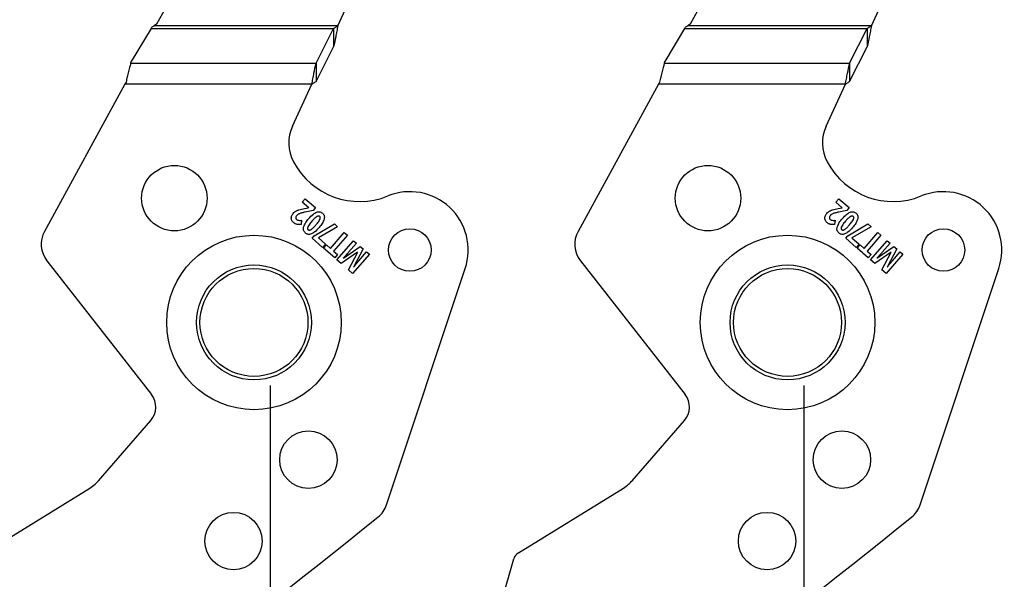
# Model space of a CAD drawing. Header units: inches. Extents: x -122 to 123, y -201 to 75.
# Tile 52 of 191: x -40.78 to -37.9, y 63.6 to 65.25. Entities that reach past the tile are written whole.
import ezdxf

# ---------------------------------------------------------------- set-up
doc = ezdxf.new("R2010")
doc.units = ezdxf.units.IN
doc.header["$MEASUREMENT"] = 0
doc.layers.add('STATION_LINES', color=231, linetype='Continuous')

msp = doc.modelspace()

# ---------------------------------------------------------------- linework, layer by layer
at = {"color": 7, "linetype": 'Continuous', "lineweight": 25}
for p, q in [((-40.29361, 65.39379), (-40.38227, 65.23151)), ((-40.29361, 65.39379), (-40.38227, 65.23151)), ((-38.72861, 65.39379), (-38.81727, 65.23151)), ((-38.72861, 65.39379), (-38.81727, 65.23151)), ((-39.85059, 65.22742), (-39.79085, 65.35709)), ((-39.85059, 65.22742), (-39.79085, 65.35709)), ((-38.28559, 65.22742), (-38.22585, 65.35709)), ((-38.28559, 65.22742), (-38.22585, 65.35709)), ((-40.39846, 65.2191), (-40.4567, 65.12199)), ((-40.39846, 65.2191), (-40.4567, 65.12199)), ((-40.39846, 65.2191), (-39.8629, 65.2191)), ((-40.39846, 65.2191), (-39.8629, 65.2191)), ((-40.38227, 65.23151), (-40.38908, 65.22742)), ((-40.38227, 65.23151), (-40.38908, 65.22742)), ((-39.85059, 65.22742), (-40.38908, 65.22742)), ((-39.85059, 65.22742), (-40.38908, 65.22742)), ((-39.91467, 65.11725), (-39.8629, 65.2191)), ((-39.91467, 65.11725), (-39.8629, 65.2191)), ((-39.8629, 65.2191), (-39.8629, 65.16586)), ((-39.8629, 65.2191), (-39.8629, 65.16586)), ((-38.83346, 65.2191), (-38.8917, 65.12199)), ((-38.83346, 65.2191), (-38.8917, 65.12199)), ((-38.83346, 65.2191), (-38.2979, 65.2191)), ((-38.83346, 65.2191), (-38.2979, 65.2191)), ((-38.81727, 65.23151), (-38.82408, 65.22742)), ((-38.81727, 65.23151), (-38.82408, 65.22742)), ((-38.28559, 65.22742), (-38.82408, 65.22742)), ((-38.28559, 65.22742), (-38.82408, 65.22742)), ((-38.34967, 65.11725), (-38.2979, 65.2191)), ((-38.34967, 65.11725), (-38.2979, 65.2191)), ((-38.2979, 65.2191), (-38.2979, 65.16586)), ((-38.2979, 65.2191), (-38.2979, 65.16586)), ((-39.91467, 65.06401), (-39.8629, 65.16586)), ((-39.91467, 65.06401), (-39.8629, 65.16586)), ((-38.34967, 65.06401), (-38.2979, 65.16586)), ((-38.34967, 65.06401), (-38.2979, 65.16586)), ((-40.45797, 65.11725), (-40.4567, 65.12199)), ((-40.45797, 65.11725), (-40.4567, 65.12199)), ((-40.45797, 65.11725), (-39.91467, 65.11725)), ((-40.45797, 65.11725), (-39.91467, 65.11725)), ((-39.91467, 65.11725), (-39.91467, 65.06401)), ((-39.91467, 65.11725), (-39.91467, 65.06401)), ((-38.89297, 65.11725), (-38.8917, 65.12199)), ((-38.89297, 65.11725), (-38.8917, 65.12199)), ((-38.89297, 65.11725), (-38.34967, 65.11725)), ((-38.89297, 65.11725), (-38.34967, 65.11725)), ((-38.34967, 65.11725), (-38.34967, 65.06401)), ((-38.34967, 65.11725), (-38.34967, 65.06401)), ((-40.47524, 65.05569), (-40.71106, 64.62406)), ((-40.47524, 65.05569), (-40.71106, 64.62406)), ((-40.47191, 65.06179), (-40.47524, 65.05569)), ((-40.47191, 65.06179), (-40.47524, 65.05569)), ((-39.92698, 65.05569), (-40.47524, 65.05569)), ((-39.92698, 65.05569), (-40.47524, 65.05569)), ((-39.98357, 64.93284), (-39.92698, 65.05569)), ((-39.98357, 64.93284), (-39.92698, 65.05569)), ((-38.91024, 65.05569), (-39.14606, 64.62406)), ((-38.91024, 65.05569), (-39.14606, 64.62406)), ((-38.90691, 65.06179), (-38.91024, 65.05569)), ((-38.90691, 65.06179), (-38.91024, 65.05569)), ((-38.36198, 65.05569), (-38.91024, 65.05569)), ((-38.36198, 65.05569), (-38.91024, 65.05569)), ((-38.41857, 64.93284), (-38.36198, 65.05569)), ((-38.41857, 64.93284), (-38.36198, 65.05569)), ((-39.95477, 64.70989), (-39.94605, 64.71993)), ((-39.95477, 64.70989), (-39.94605, 64.71993)), ((-39.94605, 64.71993), (-39.91593, 64.69378)), ((-39.94605, 64.71993), (-39.91593, 64.69378)), ((-38.38977, 64.70989), (-38.38105, 64.71993)), ((-38.38977, 64.70989), (-38.38105, 64.71993)), ((-38.38105, 64.71993), (-38.35093, 64.69378)), ((-38.38105, 64.71993), (-38.35093, 64.69378)), ((-39.936, 64.69359), (-39.95477, 64.70989)), ((-39.936, 64.69359), (-39.95477, 64.70989)), ((-39.94794, 64.69102), (-39.93646, 64.69305)), ((-39.94794, 64.69102), (-39.93646, 64.69305)), ((-39.91593, 64.69378), (-39.92314, 64.68547)), ((-39.91593, 64.69378), (-39.92314, 64.68547)), ((-38.371, 64.69359), (-38.38977, 64.70989)), ((-38.371, 64.69359), (-38.38977, 64.70989)), ((-38.38294, 64.69102), (-38.37146, 64.69305)), ((-38.38294, 64.69102), (-38.37146, 64.69305)), ((-38.35093, 64.69378), (-38.35814, 64.68547)), ((-38.35093, 64.69378), (-38.35814, 64.68547)), ((-39.92314, 64.68547), (-39.9464, 64.68054)), ((-39.92314, 64.68547), (-39.9464, 64.68054)), ((-38.35814, 64.68547), (-38.3814, 64.68054)), ((-38.35814, 64.68547), (-38.3814, 64.68054)), ((-39.95682, 64.65646), (-39.95855, 64.64446)), ((-39.95682, 64.65646), (-39.95855, 64.64446)), ((-39.91961, 64.61119), (-39.86085, 64.64594)), ((-39.91961, 64.61119), (-39.86085, 64.64594)), ((-39.8513, 64.63765), (-39.90773, 64.60535)), ((-39.8513, 64.63765), (-39.90773, 64.60535)), ((-39.86085, 64.64594), (-39.8513, 64.63765)), ((-39.86085, 64.64594), (-39.8513, 64.63765)), ((-38.39182, 64.65646), (-38.39355, 64.64446)), ((-38.39182, 64.65646), (-38.39355, 64.64446)), ((-38.35461, 64.61119), (-38.29585, 64.64594)), ((-38.35461, 64.61119), (-38.29585, 64.64594)), ((-38.2863, 64.63765), (-38.34273, 64.60535)), ((-38.2863, 64.63765), (-38.34273, 64.60535)), ((-38.29585, 64.64594), (-38.2863, 64.63765)), ((-38.29585, 64.64594), (-38.2863, 64.63765)), ((-39.92612, 64.6037), (-39.91961, 64.61119)), ((-39.92612, 64.6037), (-39.91961, 64.61119)), ((-39.8952, 64.57685), (-39.92612, 64.6037)), ((-39.8952, 64.57685), (-39.92612, 64.6037)), ((-39.90773, 64.60535), (-39.88647, 64.58689)), ((-39.90773, 64.60535), (-39.88647, 64.58689)), ((-39.87207, 64.57412), (-39.83169, 64.62062)), ((-39.87207, 64.57412), (-39.83169, 64.62062)), ((-39.82255, 64.61269), (-39.86294, 64.56619)), ((-39.82255, 64.61269), (-39.86294, 64.56619)), ((-39.83169, 64.62062), (-39.82255, 64.61269)), ((-39.83169, 64.62062), (-39.82255, 64.61269)), ((-38.36112, 64.6037), (-38.35461, 64.61119)), ((-38.36112, 64.6037), (-38.35461, 64.61119)), ((-38.3302, 64.57685), (-38.36112, 64.6037)), ((-38.3302, 64.57685), (-38.36112, 64.6037)), ((-38.34273, 64.60535), (-38.32147, 64.58689)), ((-38.34273, 64.60535), (-38.32147, 64.58689)), ((-38.30707, 64.57412), (-38.26669, 64.62062)), ((-38.30707, 64.57412), (-38.26669, 64.62062)), ((-38.25755, 64.61269), (-38.29794, 64.56619)), ((-38.25755, 64.61269), (-38.29794, 64.56619)), ((-38.26669, 64.62062), (-38.25755, 64.61269)), ((-38.26669, 64.62062), (-38.25755, 64.61269)), ((-39.88647, 64.58689), (-39.8952, 64.57685)), ((-39.88647, 64.58689), (-39.8952, 64.57685)), ((-39.89244, 64.57431), (-39.88378, 64.58428)), ((-39.89244, 64.57431), (-39.88378, 64.58428)), ((-39.88378, 64.58428), (-39.87207, 64.57412)), ((-39.88378, 64.58428), (-39.87207, 64.57412)), ((-39.85327, 64.54029), (-39.80423, 64.59677)), ((-39.85327, 64.54029), (-39.80423, 64.59677)), ((-39.83429, 64.5453), (-39.78478, 64.57988)), ((-39.83429, 64.5453), (-39.78478, 64.57988)), ((-39.7957, 64.58937), (-39.81892, 64.56264)), ((-39.7957, 64.58937), (-39.81892, 64.56264)), ((-39.80423, 64.59677), (-39.7957, 64.58937)), ((-39.80423, 64.59677), (-39.7957, 64.58937)), ((-39.78478, 64.57988), (-39.7764, 64.57261)), ((-39.78478, 64.57988), (-39.7764, 64.57261)), ((-38.32147, 64.58689), (-38.3302, 64.57685)), ((-38.32147, 64.58689), (-38.3302, 64.57685)), ((-38.32744, 64.57431), (-38.31878, 64.58428)), ((-38.32744, 64.57431), (-38.31878, 64.58428)), ((-38.31878, 64.58428), (-38.30707, 64.57412)), ((-38.31878, 64.58428), (-38.30707, 64.57412)), ((-38.28827, 64.54029), (-38.23923, 64.59677)), ((-38.28827, 64.54029), (-38.23923, 64.59677)), ((-38.26929, 64.5453), (-38.21978, 64.57988)), ((-38.26929, 64.5453), (-38.21978, 64.57988)), ((-38.2307, 64.58937), (-38.25392, 64.56264)), ((-38.2307, 64.58937), (-38.25392, 64.56264)), ((-38.23923, 64.59677), (-38.2307, 64.58937)), ((-38.23923, 64.59677), (-38.2307, 64.58937)), ((-38.21978, 64.57988), (-38.2114, 64.57261)), ((-38.21978, 64.57988), (-38.2114, 64.57261)), ((-39.85991, 64.54605), (-39.89244, 64.57431)), ((-39.85991, 64.54605), (-39.89244, 64.57431)), ((-39.86294, 64.56619), (-39.85124, 64.55603)), ((-39.86294, 64.56619), (-39.85124, 64.55603)), ((-39.85124, 64.55603), (-39.85991, 64.54605)), ((-39.85124, 64.55603), (-39.85991, 64.54605)), ((-39.79251, 64.56328), (-39.84084, 64.52949)), ((-39.79251, 64.56328), (-39.84084, 64.52949)), ((-39.81964, 64.51109), (-39.79233, 64.56313)), ((-39.81964, 64.51109), (-39.79233, 64.56313)), ((-39.75816, 64.55676), (-39.8072, 64.50029)), ((-39.75816, 64.55676), (-39.8072, 64.50029)), ((-39.7764, 64.57261), (-39.8045, 64.5193)), ((-39.7764, 64.57261), (-39.8045, 64.5193)), ((-39.78914, 64.53759), (-39.76633, 64.56386)), ((-39.78914, 64.53759), (-39.76633, 64.56386)), ((-39.76633, 64.56386), (-39.75816, 64.55676)), ((-39.76633, 64.56386), (-39.75816, 64.55676)), ((-38.29491, 64.54605), (-38.32744, 64.57431)), ((-38.29491, 64.54605), (-38.32744, 64.57431)), ((-38.29794, 64.56619), (-38.28624, 64.55603)), ((-38.29794, 64.56619), (-38.28624, 64.55603)), ((-38.28624, 64.55603), (-38.29491, 64.54605)), ((-38.28624, 64.55603), (-38.29491, 64.54605)), ((-38.22751, 64.56328), (-38.27584, 64.52949)), ((-38.22751, 64.56328), (-38.27584, 64.52949)), ((-38.25464, 64.51109), (-38.22733, 64.56313)), ((-38.25464, 64.51109), (-38.22733, 64.56313)), ((-38.19316, 64.55676), (-38.2422, 64.50029)), ((-38.19316, 64.55676), (-38.2422, 64.50029)), ((-38.2114, 64.57261), (-38.2395, 64.5193)), ((-38.2114, 64.57261), (-38.2395, 64.5193)), ((-38.22414, 64.53759), (-38.20133, 64.56386)), ((-38.22414, 64.53759), (-38.20133, 64.56386)), ((-38.20133, 64.56386), (-38.19316, 64.55676)), ((-38.20133, 64.56386), (-38.19316, 64.55676)), ((-40.70398, 64.5378), (-40.39708, 64.14538)), ((-40.70398, 64.5378), (-40.39708, 64.14538)), ((-39.84084, 64.52949), (-39.85327, 64.54029)), ((-39.84084, 64.52949), (-39.85327, 64.54029)), ((-39.13898, 64.5378), (-38.83208, 64.14538)), ((-39.13898, 64.5378), (-38.83208, 64.14538)), ((-38.27584, 64.52949), (-38.28827, 64.54029)), ((-38.27584, 64.52949), (-38.28827, 64.54029)), ((-39.8072, 64.50029), (-39.81964, 64.51109)), ((-39.8072, 64.50029), (-39.81964, 64.51109)), ((-39.70755, 63.82201), (-39.47705, 64.51528)), ((-39.70755, 63.82201), (-39.47705, 64.51528)), ((-38.2422, 64.50029), (-38.25464, 64.51109)), ((-38.2422, 64.50029), (-38.25464, 64.51109)), ((-38.14255, 63.82201), (-37.91205, 64.51528)), ((-38.14255, 63.82201), (-37.91205, 64.51528)), ((-40.55237, 63.89251), (-40.39904, 64.06907)), ((-40.55237, 63.89251), (-40.39904, 64.06907)), ((-38.98737, 63.89251), (-38.83404, 64.06907)), ((-38.98737, 63.89251), (-38.83404, 64.06907)), ((-40.88601, 63.68078), (-40.57791, 63.87087)), ((-40.88601, 63.68078), (-40.57791, 63.87087)), ((-39.32101, 63.68078), (-39.01291, 63.87087)), ((-39.32101, 63.68078), (-39.01291, 63.87087)), ((-39.38774, 63.47714), (-39.33409, 63.66354)), ((-39.38774, 63.47714), (-39.33409, 63.66354))]:
    msp.add_line(p, q, dxfattribs=at)
for centre, radius in [((-40.33005, 64.72159), 0.09599), ((-40.33005, 64.72159), 0.09599), ((-38.76505, 64.72159), 0.09599), ((-38.76505, 64.72159), 0.09599), ((-40.09657, 64.35685), 0.25591), ((-40.09657, 64.35685), 0.25591), ((-39.63952, 64.56934), 0.06251), ((-39.63952, 64.56934), 0.06251), ((-38.53157, 64.35685), 0.25591), ((-38.53157, 64.35685), 0.25591), ((-38.07452, 64.56934), 0.06251), ((-38.07452, 64.56934), 0.06251), ((-40.09657, 64.35685), 0.1686), ((-40.09657, 64.35685), 0.1686), ((-38.53157, 64.35685), 0.1686), ((-38.53157, 64.35685), 0.1686), ((-40.09657, 64.35685), 0.15838), ((-40.09657, 64.35685), 0.15838), ((-38.53157, 64.35685), 0.15838), ((-38.53157, 64.35685), 0.15838), ((-39.93705, 63.95423), 0.08418), ((-39.93705, 63.95423), 0.08418), ((-38.37205, 63.95423), 0.08418), ((-38.37205, 63.95423), 0.08418), ((-40.1566, 63.71548), 0.08418), ((-40.1566, 63.71548), 0.08418), ((-38.5916, 63.71548), 0.08418), ((-38.5916, 63.71548), 0.08418)]:
    msp.add_circle(centre, radius, dxfattribs=at)
for centre, radius, start, end in [((-39.87643, 64.88348), 0.11796, 155.26684, 207.88205), ((-39.87643, 64.88348), 0.11796, 155.26684, 207.88205), ((-38.31143, 64.88348), 0.11796, 155.26684, 207.88205), ((-38.31143, 64.88348), 0.11796, 155.26684, 207.88205), ((-39.787, 64.9308), 0.21913, 207.88205, 292.18931), ((-39.787, 64.9308), 0.21913, 207.88205, 292.18931), ((-38.222, 64.9308), 0.21913, 207.88205, 292.18931), ((-38.222, 64.9308), 0.21913, 207.88205, 292.18931), ((-39.63957, 64.56932), 0.17126, 341.60902, 112.18931), ((-39.63957, 64.56932), 0.17126, 341.60902, 112.18931), ((-38.07457, 64.56932), 0.17126, 341.60902, 112.18931), ((-38.07457, 64.56932), 0.17126, 341.60902, 112.18931), ((-40.64196, 64.58631), 0.07874, 151.35059, 218.02791), ((-40.64196, 64.58631), 0.07874, 151.35059, 218.02791), ((-39.07696, 64.58631), 0.07874, 151.35059, 218.02791), ((-39.07696, 64.58631), 0.07874, 151.35059, 218.02791), ((-40.44434, 64.10841), 0.06, 319.028, 38.028), ((-40.44434, 64.10841), 0.06, 319.028, 38.028), ((-38.87934, 64.10841), 0.06, 319.028, 38.028), ((-38.87934, 64.10841), 0.06, 319.028, 38.028), ((-39.78227, 63.84685), 0.07874, 308.88106, 341.60898), ((-39.78227, 63.84685), 0.07874, 308.88106, 341.60898), ((-38.21727, 63.84685), 0.07874, 308.88106, 341.60898), ((-38.21727, 63.84685), 0.07874, 308.88106, 341.60898), ((-57.03182, 85.23892), 27.55906, 305.202886, 308.881055), ((-57.03182, 85.23892), 27.55906, 305.202886, 308.881055), ((-55.46682, 85.23892), 27.55906, 305.202886, 308.881055), ((-55.46682, 85.23892), 27.55906, 305.202886, 308.881055), ((-53.90182, 85.23892), 27.55906, 305.202886, 308.881055), ((-53.90182, 85.23892), 27.55906, 305.202886, 308.881055), ((-39.30526, 63.65525), 0.03, 121.67398, 163.94189), ((-39.30526, 63.65525), 0.03, 121.67398, 163.94189)]:
    msp.add_arc(centre, radius, start, end, dxfattribs=at)
for centre in [(-40.39827, 65.22742), (-40.39827, 65.22742), (-38.83327, 65.22742), (-38.83327, 65.22742)]:
    msp.add_ellipse(centre, major_axis=(0.01013, 0.0196), ratio=0.175728, start_param=4.3666299, end_param=4.5708899, dxfattribs=at)
for points, knots in [([(-40.39628, 65.22289), (-40.39532, 65.2235), (-40.39298, 65.22498), (-40.39058, 65.2265), (-40.38913, 65.22739), (-40.38908, 65.22742)], [0, 0, 0, 0, 0.40259698, 0.98008595, 1, 1, 1, 1]), ([(-40.39628, 65.22289), (-40.39532, 65.2235), (-40.39298, 65.22498), (-40.39058, 65.2265), (-40.38913, 65.22739), (-40.38908, 65.22742)], [0, 0, 0, 0, 0.40259698, 0.98008595, 1, 1, 1, 1]), ([(-39.85059, 65.22742), (-39.85164, 65.222), (-39.85374, 65.21117), (-39.85784, 65.1902), (-39.86089, 65.1755), (-39.8629, 65.16586)], [0, 0, 0, 0, 0.255975, 0.51194999, 1, 1, 1, 1]), ([(-39.85059, 65.22742), (-39.85193, 65.22648), (-39.85465, 65.22459), (-39.85876, 65.22177), (-39.86152, 65.21999), (-39.8629, 65.2191)], [0, 0, 0, 0, 0.3281733, 0.6629085, 1, 1, 1, 1]), ([(-39.85059, 65.22742), (-39.85164, 65.222), (-39.85374, 65.21117), (-39.85784, 65.1902), (-39.86089, 65.1755), (-39.8629, 65.16586)], [0, 0, 0, 0, 0.255975, 0.51194999, 1, 1, 1, 1]), ([(-39.85059, 65.22742), (-39.85193, 65.22648), (-39.85465, 65.22459), (-39.85876, 65.22177), (-39.86152, 65.21999), (-39.8629, 65.2191)], [0, 0, 0, 0, 0.3281733, 0.6629085, 1, 1, 1, 1]), ([(-38.83128, 65.22289), (-38.83032, 65.2235), (-38.82798, 65.22498), (-38.82558, 65.2265), (-38.82413, 65.22739), (-38.82408, 65.22742)], [0, 0, 0, 0, 0.40259698, 0.98008595, 1, 1, 1, 1]), ([(-38.83128, 65.22289), (-38.83032, 65.2235), (-38.82798, 65.22498), (-38.82558, 65.2265), (-38.82413, 65.22739), (-38.82408, 65.22742)], [0, 0, 0, 0, 0.40259698, 0.98008595, 1, 1, 1, 1]), ([(-38.28559, 65.22742), (-38.28664, 65.222), (-38.28874, 65.21117), (-38.29284, 65.1902), (-38.29589, 65.1755), (-38.2979, 65.16586)], [0, 0, 0, 0, 0.255975, 0.51194999, 1, 1, 1, 1]), ([(-38.28559, 65.22742), (-38.28693, 65.22648), (-38.28965, 65.22459), (-38.29376, 65.22177), (-38.29652, 65.21999), (-38.2979, 65.2191)], [0, 0, 0, 0, 0.3281733, 0.6629085, 1, 1, 1, 1]), ([(-38.28559, 65.22742), (-38.28664, 65.222), (-38.28874, 65.21117), (-38.29284, 65.1902), (-38.29589, 65.1755), (-38.2979, 65.16586)], [0, 0, 0, 0, 0.255975, 0.51194999, 1, 1, 1, 1]), ([(-38.28559, 65.22742), (-38.28693, 65.22648), (-38.28965, 65.22459), (-38.29376, 65.22177), (-38.29652, 65.21999), (-38.2979, 65.2191)], [0, 0, 0, 0, 0.3281733, 0.6629085, 1, 1, 1, 1]), ([(-40.45797, 65.11725), (-40.45876, 65.11427), (-40.46087, 65.10634), (-40.46429, 65.0929), (-40.46814, 65.07732), (-40.47068, 65.06687), (-40.47191, 65.06179)], [0, 0, 0, 0, 0.1700358, 0.4531574, 0.734515, 1, 1, 1, 1]), ([(-40.45797, 65.11725), (-40.45876, 65.11427), (-40.46087, 65.10634), (-40.46429, 65.0929), (-40.46814, 65.07732), (-40.47068, 65.06687), (-40.47191, 65.06179)], [0, 0, 0, 0, 0.1700358, 0.4531574, 0.734515, 1, 1, 1, 1]), ([(-39.92698, 65.05569), (-39.92593, 65.0611), (-39.92383, 65.07194), (-39.91973, 65.09291), (-39.91667, 65.10761), (-39.91467, 65.11725)], [0, 0, 0, 0, 0.25597499, 0.51194999, 1, 1, 1, 1]), ([(-39.92698, 65.05569), (-39.92593, 65.0611), (-39.92383, 65.07194), (-39.91973, 65.09291), (-39.91667, 65.10761), (-39.91467, 65.11725)], [0, 0, 0, 0, 0.25597499, 0.51194999, 1, 1, 1, 1]), ([(-38.89297, 65.11725), (-38.89376, 65.11427), (-38.89587, 65.10634), (-38.89929, 65.0929), (-38.90314, 65.07732), (-38.90568, 65.06687), (-38.90691, 65.06179)], [0, 0, 0, 0, 0.1700358, 0.4531574, 0.734515, 1, 1, 1, 1]), ([(-38.89297, 65.11725), (-38.89376, 65.11427), (-38.89587, 65.10634), (-38.89929, 65.0929), (-38.90314, 65.07732), (-38.90568, 65.06687), (-38.90691, 65.06179)], [0, 0, 0, 0, 0.1700358, 0.4531574, 0.734515, 1, 1, 1, 1]), ([(-38.36198, 65.05569), (-38.36093, 65.0611), (-38.35883, 65.07194), (-38.35473, 65.09291), (-38.35167, 65.10761), (-38.34967, 65.11725)], [0, 0, 0, 0, 0.25597499, 0.51194999, 1, 1, 1, 1]), ([(-38.36198, 65.05569), (-38.36093, 65.0611), (-38.35883, 65.07194), (-38.35473, 65.09291), (-38.35167, 65.10761), (-38.34967, 65.11725)], [0, 0, 0, 0, 0.25597499, 0.51194999, 1, 1, 1, 1]), ([(-39.92698, 65.05569), (-39.92563, 65.05663), (-39.92291, 65.05852), (-39.91881, 65.06134), (-39.91605, 65.06311), (-39.91467, 65.06401)], [0, 0, 0, 0, 0.3281733, 0.6629085, 1, 1, 1, 1]), ([(-39.92698, 65.05569), (-39.92563, 65.05663), (-39.92291, 65.05852), (-39.91881, 65.06134), (-39.91605, 65.06311), (-39.91467, 65.06401)], [0, 0, 0, 0, 0.3281733, 0.6629085, 1, 1, 1, 1]), ([(-38.36198, 65.05569), (-38.36063, 65.05663), (-38.35791, 65.05852), (-38.35381, 65.06134), (-38.35105, 65.06311), (-38.34967, 65.06401)], [0, 0, 0, 0, 0.3281733, 0.6629085, 1, 1, 1, 1]), ([(-38.36198, 65.05569), (-38.36063, 65.05663), (-38.35791, 65.05852), (-38.35381, 65.06134), (-38.35105, 65.06311), (-38.34967, 65.06401)], [0, 0, 0, 0, 0.3281733, 0.6629085, 1, 1, 1, 1]), ([(-39.96458, 64.68751), (-39.96197, 64.68819), (-39.95648, 64.68963), (-39.95088, 64.69054), (-39.94794, 64.69102)], [0, 0, 0, 0, 0.4745111, 1, 1, 1, 1]), ([(-39.96458, 64.68751), (-39.96197, 64.68819), (-39.95648, 64.68963), (-39.95088, 64.69054), (-39.94794, 64.69102)], [0, 0, 0, 0, 0.4745111, 1, 1, 1, 1]), ([(-38.39958, 64.68751), (-38.39697, 64.68819), (-38.39148, 64.68963), (-38.38588, 64.69054), (-38.38294, 64.69102)], [0, 0, 0, 0, 0.4745111, 1, 1, 1, 1]), ([(-38.39958, 64.68751), (-38.39697, 64.68819), (-38.39148, 64.68963), (-38.38588, 64.69054), (-38.38294, 64.69102)], [0, 0, 0, 0, 0.4745111, 1, 1, 1, 1]), ([(-39.9864, 64.65788), (-39.98678, 64.65964), (-39.98747, 64.66283), (-39.9868, 64.66602), (-39.9865, 64.66746)], [0, 0, 0, 0, 0.5507687, 1, 1, 1, 1]), ([(-39.9864, 64.65788), (-39.98678, 64.65964), (-39.98747, 64.66283), (-39.9868, 64.66602), (-39.9865, 64.66746)], [0, 0, 0, 0, 0.5507687, 1, 1, 1, 1]), ([(-39.9865, 64.66746), (-39.98585, 64.66932), (-39.98464, 64.67276), (-39.98235, 64.6756), (-39.9813, 64.67691)], [0, 0, 0, 0, 0.540555, 1, 1, 1, 1]), ([(-39.9865, 64.66746), (-39.98585, 64.66932), (-39.98464, 64.67276), (-39.98235, 64.6756), (-39.9813, 64.67691)], [0, 0, 0, 0, 0.540555, 1, 1, 1, 1]), ([(-39.9813, 64.67691), (-39.98002, 64.67828), (-39.97778, 64.68068), (-39.97507, 64.68252), (-39.9739, 64.68331)], [0, 0, 0, 0, 0.5707464, 1, 1, 1, 1]), ([(-39.9813, 64.67691), (-39.98002, 64.67828), (-39.97778, 64.68068), (-39.97507, 64.68252), (-39.9739, 64.68331)], [0, 0, 0, 0, 0.5707464, 1, 1, 1, 1]), ([(-39.97104, 64.67044), (-39.97199, 64.66928), (-39.97352, 64.66741), (-39.97387, 64.66504), (-39.97401, 64.66413)], [0, 0, 0, 0, 0.6162974, 1, 1, 1, 1]), ([(-39.97104, 64.67044), (-39.97199, 64.66928), (-39.97352, 64.66741), (-39.97387, 64.66504), (-39.97401, 64.66413)], [0, 0, 0, 0, 0.6162974, 1, 1, 1, 1]), ([(-39.97401, 64.66413), (-39.97398, 64.6636), (-39.97392, 64.66257), (-39.97321, 64.66077), (-39.97224, 64.65978), (-39.97164, 64.65916)], [0, 0, 0, 0, 0.2764959, 0.5466028, 1, 1, 1, 1]), ([(-39.97401, 64.66413), (-39.97398, 64.6636), (-39.97392, 64.66257), (-39.97321, 64.66077), (-39.97224, 64.65978), (-39.97164, 64.65916)], [0, 0, 0, 0, 0.2764959, 0.5466028, 1, 1, 1, 1]), ([(-39.9739, 64.68331), (-39.97229, 64.68421), (-39.96931, 64.6859), (-39.96607, 64.687), (-39.96458, 64.68751)], [0, 0, 0, 0, 0.5400805, 1, 1, 1, 1]), ([(-39.9739, 64.68331), (-39.97229, 64.68421), (-39.96931, 64.6859), (-39.96607, 64.687), (-39.96458, 64.68751)], [0, 0, 0, 0, 0.5400805, 1, 1, 1, 1]), ([(-39.96657, 64.67428), (-39.96748, 64.67365), (-39.96911, 64.67253), (-39.97045, 64.67108), (-39.97104, 64.67044)], [0, 0, 0, 0, 0.5572075, 1, 1, 1, 1]), ([(-39.96657, 64.67428), (-39.96748, 64.67365), (-39.96911, 64.67253), (-39.97045, 64.67108), (-39.97104, 64.67044)], [0, 0, 0, 0, 0.5572075, 1, 1, 1, 1]), ([(-39.96045, 64.67705), (-39.9617, 64.6766), (-39.96382, 64.67585), (-39.96578, 64.67473), (-39.96657, 64.67428)], [0, 0, 0, 0, 0.5924868, 1, 1, 1, 1]), ([(-39.96045, 64.67705), (-39.9617, 64.6766), (-39.96382, 64.67585), (-39.96578, 64.67473), (-39.96657, 64.67428)], [0, 0, 0, 0, 0.5924868, 1, 1, 1, 1]), ([(-39.9464, 64.68054), (-39.94959, 64.67985), (-39.95431, 64.67883), (-39.95894, 64.67748), (-39.96045, 64.67705)], [0, 0, 0, 0, 0.67620193, 1, 1, 1, 1]), ([(-39.9464, 64.68054), (-39.94959, 64.67985), (-39.95431, 64.67883), (-39.95894, 64.67748), (-39.96045, 64.67705)], [0, 0, 0, 0, 0.67620193, 1, 1, 1, 1]), ([(-39.95092, 64.63655), (-39.94914, 64.64107), (-39.94552, 64.65024), (-39.93913, 64.65776), (-39.93589, 64.66157)], [0, 0, 0, 0, 0.4918887, 1, 1, 1, 1]), ([(-39.95092, 64.63655), (-39.94914, 64.64107), (-39.94552, 64.65024), (-39.93913, 64.65776), (-39.93589, 64.66157)], [0, 0, 0, 0, 0.4918887, 1, 1, 1, 1]), ([(-39.93589, 64.66157), (-39.93169, 64.66633), (-39.92508, 64.67381), (-39.91634, 64.67854), (-39.91316, 64.68026)], [0, 0, 0, 0, 0.635645, 1, 1, 1, 1]), ([(-39.93589, 64.66157), (-39.93169, 64.66633), (-39.92508, 64.67381), (-39.91634, 64.67854), (-39.91316, 64.68026)], [0, 0, 0, 0, 0.635645, 1, 1, 1, 1]), ([(-39.91251, 64.66729), (-39.91495, 64.66539), (-39.92016, 64.66133), (-39.9245, 64.65634), (-39.92681, 64.65369)], [0, 0, 0, 0, 0.4682096, 1, 1, 1, 1]), ([(-39.91251, 64.66729), (-39.91495, 64.66539), (-39.92016, 64.66133), (-39.9245, 64.65634), (-39.92681, 64.65369)], [0, 0, 0, 0, 0.4682096, 1, 1, 1, 1]), ([(-39.91316, 64.68026), (-39.9114, 64.68083), (-39.90803, 64.68192), (-39.90308, 64.6816), (-39.8989, 64.68004), (-39.89672, 64.67836), (-39.8956, 64.67748)], [0, 0, 0, 0, 0.2946051, 0.5624803, 0.7734345, 1, 1, 1, 1]), ([(-39.91316, 64.68026), (-39.9114, 64.68083), (-39.90803, 64.68192), (-39.90308, 64.6816), (-39.8989, 64.68004), (-39.89672, 64.67836), (-39.8956, 64.67748)], [0, 0, 0, 0, 0.2946051, 0.5624803, 0.7734345, 1, 1, 1, 1]), ([(-39.90395, 64.66787), (-39.90458, 64.66829), (-39.90585, 64.66916), (-39.90818, 64.66916), (-39.91041, 64.66849), (-39.91177, 64.66772), (-39.91251, 64.66729)], [0, 0, 0, 0, 0.2419294, 0.4917911, 0.7230818, 1, 1, 1, 1]), ([(-39.90395, 64.66787), (-39.90458, 64.66829), (-39.90585, 64.66916), (-39.90818, 64.66916), (-39.91041, 64.66849), (-39.91177, 64.66772), (-39.91251, 64.66729)], [0, 0, 0, 0, 0.2419294, 0.4917911, 0.7230818, 1, 1, 1, 1]), ([(-39.90325, 64.65935), (-39.90286, 64.66032), (-39.90217, 64.66207), (-39.90204, 64.66459), (-39.90269, 64.66657), (-39.90353, 64.66743), (-39.90395, 64.66787)], [0, 0, 0, 0, 0.3392516, 0.6129113, 0.8044939, 1, 1, 1, 1]), ([(-39.90325, 64.65935), (-39.90286, 64.66032), (-39.90217, 64.66207), (-39.90204, 64.66459), (-39.90269, 64.66657), (-39.90353, 64.66743), (-39.90395, 64.66787)], [0, 0, 0, 0, 0.3392516, 0.6129113, 0.8044939, 1, 1, 1, 1]), ([(-39.8956, 64.67748), (-39.89436, 64.67624), (-39.89196, 64.67381), (-39.89024, 64.66925), (-39.88989, 64.66469), (-39.89044, 64.66186), (-39.89073, 64.66037)], [0, 0, 0, 0, 0.2772429, 0.5408567, 0.7587102, 1, 1, 1, 1]), ([(-39.8956, 64.67748), (-39.89436, 64.67624), (-39.89196, 64.67381), (-39.89024, 64.66925), (-39.88989, 64.66469), (-39.89044, 64.66186), (-39.89073, 64.66037)], [0, 0, 0, 0, 0.2772429, 0.5408567, 0.7587102, 1, 1, 1, 1]), ([(-38.4214, 64.65788), (-38.42178, 64.65964), (-38.42247, 64.66283), (-38.4218, 64.66602), (-38.4215, 64.66746)], [0, 0, 0, 0, 0.5507687, 1, 1, 1, 1]), ([(-38.4214, 64.65788), (-38.42178, 64.65964), (-38.42247, 64.66283), (-38.4218, 64.66602), (-38.4215, 64.66746)], [0, 0, 0, 0, 0.5507687, 1, 1, 1, 1]), ([(-38.4215, 64.66746), (-38.42085, 64.66932), (-38.41964, 64.67276), (-38.41735, 64.6756), (-38.4163, 64.67691)], [0, 0, 0, 0, 0.540555, 1, 1, 1, 1]), ([(-38.4215, 64.66746), (-38.42085, 64.66932), (-38.41964, 64.67276), (-38.41735, 64.6756), (-38.4163, 64.67691)], [0, 0, 0, 0, 0.540555, 1, 1, 1, 1]), ([(-38.4163, 64.67691), (-38.41502, 64.67828), (-38.41278, 64.68068), (-38.41007, 64.68252), (-38.4089, 64.68331)], [0, 0, 0, 0, 0.5707464, 1, 1, 1, 1]), ([(-38.4163, 64.67691), (-38.41502, 64.67828), (-38.41278, 64.68068), (-38.41007, 64.68252), (-38.4089, 64.68331)], [0, 0, 0, 0, 0.5707464, 1, 1, 1, 1]), ([(-38.40604, 64.67044), (-38.40699, 64.66928), (-38.40852, 64.66741), (-38.40887, 64.66504), (-38.40901, 64.66413)], [0, 0, 0, 0, 0.6162974, 1, 1, 1, 1]), ([(-38.40604, 64.67044), (-38.40699, 64.66928), (-38.40852, 64.66741), (-38.40887, 64.66504), (-38.40901, 64.66413)], [0, 0, 0, 0, 0.6162974, 1, 1, 1, 1]), ([(-38.40901, 64.66413), (-38.40898, 64.6636), (-38.40892, 64.66257), (-38.40821, 64.66077), (-38.40724, 64.65978), (-38.40664, 64.65916)], [0, 0, 0, 0, 0.2764959, 0.5466028, 1, 1, 1, 1]), ([(-38.40901, 64.66413), (-38.40898, 64.6636), (-38.40892, 64.66257), (-38.40821, 64.66077), (-38.40724, 64.65978), (-38.40664, 64.65916)], [0, 0, 0, 0, 0.2764959, 0.5466028, 1, 1, 1, 1]), ([(-38.4089, 64.68331), (-38.40729, 64.68421), (-38.40431, 64.6859), (-38.40107, 64.687), (-38.39958, 64.68751)], [0, 0, 0, 0, 0.5400805, 1, 1, 1, 1]), ([(-38.4089, 64.68331), (-38.40729, 64.68421), (-38.40431, 64.6859), (-38.40107, 64.687), (-38.39958, 64.68751)], [0, 0, 0, 0, 0.5400805, 1, 1, 1, 1]), ([(-38.40157, 64.67428), (-38.40248, 64.67365), (-38.40411, 64.67253), (-38.40545, 64.67108), (-38.40604, 64.67044)], [0, 0, 0, 0, 0.5572075, 1, 1, 1, 1]), ([(-38.40157, 64.67428), (-38.40248, 64.67365), (-38.40411, 64.67253), (-38.40545, 64.67108), (-38.40604, 64.67044)], [0, 0, 0, 0, 0.5572075, 1, 1, 1, 1]), ([(-38.39545, 64.67705), (-38.3967, 64.6766), (-38.39882, 64.67585), (-38.40078, 64.67473), (-38.40157, 64.67428)], [0, 0, 0, 0, 0.5924868, 1, 1, 1, 1]), ([(-38.39545, 64.67705), (-38.3967, 64.6766), (-38.39882, 64.67585), (-38.40078, 64.67473), (-38.40157, 64.67428)], [0, 0, 0, 0, 0.5924868, 1, 1, 1, 1]), ([(-38.3814, 64.68054), (-38.38459, 64.67985), (-38.38931, 64.67883), (-38.39394, 64.67748), (-38.39545, 64.67705)], [0, 0, 0, 0, 0.67620193, 1, 1, 1, 1]), ([(-38.3814, 64.68054), (-38.38459, 64.67985), (-38.38931, 64.67883), (-38.39394, 64.67748), (-38.39545, 64.67705)], [0, 0, 0, 0, 0.67620193, 1, 1, 1, 1]), ([(-38.38592, 64.63655), (-38.38414, 64.64107), (-38.38052, 64.65024), (-38.37413, 64.65776), (-38.37089, 64.66157)], [0, 0, 0, 0, 0.4918887, 1, 1, 1, 1]), ([(-38.38592, 64.63655), (-38.38414, 64.64107), (-38.38052, 64.65024), (-38.37413, 64.65776), (-38.37089, 64.66157)], [0, 0, 0, 0, 0.4918887, 1, 1, 1, 1]), ([(-38.37089, 64.66157), (-38.36669, 64.66633), (-38.36008, 64.67381), (-38.35134, 64.67854), (-38.34816, 64.68026)], [0, 0, 0, 0, 0.635645, 1, 1, 1, 1]), ([(-38.37089, 64.66157), (-38.36669, 64.66633), (-38.36008, 64.67381), (-38.35134, 64.67854), (-38.34816, 64.68026)], [0, 0, 0, 0, 0.635645, 1, 1, 1, 1]), ([(-38.34751, 64.66729), (-38.34995, 64.66539), (-38.35516, 64.66133), (-38.3595, 64.65634), (-38.36181, 64.65369)], [0, 0, 0, 0, 0.4682096, 1, 1, 1, 1]), ([(-38.34751, 64.66729), (-38.34995, 64.66539), (-38.35516, 64.66133), (-38.3595, 64.65634), (-38.36181, 64.65369)], [0, 0, 0, 0, 0.4682096, 1, 1, 1, 1]), ([(-38.34816, 64.68026), (-38.3464, 64.68083), (-38.34303, 64.68192), (-38.33808, 64.6816), (-38.3339, 64.68004), (-38.33172, 64.67836), (-38.3306, 64.67748)], [0, 0, 0, 0, 0.2946051, 0.5624803, 0.7734345, 1, 1, 1, 1]), ([(-38.34816, 64.68026), (-38.3464, 64.68083), (-38.34303, 64.68192), (-38.33808, 64.6816), (-38.3339, 64.68004), (-38.33172, 64.67836), (-38.3306, 64.67748)], [0, 0, 0, 0, 0.2946051, 0.5624803, 0.7734345, 1, 1, 1, 1]), ([(-38.33895, 64.66787), (-38.33958, 64.66829), (-38.34085, 64.66916), (-38.34318, 64.66916), (-38.34541, 64.66849), (-38.34677, 64.66772), (-38.34751, 64.66729)], [0, 0, 0, 0, 0.2419294, 0.4917911, 0.7230818, 1, 1, 1, 1]), ([(-38.33895, 64.66787), (-38.33958, 64.66829), (-38.34085, 64.66916), (-38.34318, 64.66916), (-38.34541, 64.66849), (-38.34677, 64.66772), (-38.34751, 64.66729)], [0, 0, 0, 0, 0.2419294, 0.4917911, 0.7230818, 1, 1, 1, 1]), ([(-38.33825, 64.65935), (-38.33786, 64.66032), (-38.33717, 64.66207), (-38.33704, 64.66459), (-38.33769, 64.66657), (-38.33853, 64.66743), (-38.33895, 64.66787)], [0, 0, 0, 0, 0.3392516, 0.6129113, 0.8044939, 1, 1, 1, 1]), ([(-38.33825, 64.65935), (-38.33786, 64.66032), (-38.33717, 64.66207), (-38.33704, 64.66459), (-38.33769, 64.66657), (-38.33853, 64.66743), (-38.33895, 64.66787)], [0, 0, 0, 0, 0.3392516, 0.6129113, 0.8044939, 1, 1, 1, 1]), ([(-38.3306, 64.67748), (-38.32936, 64.67624), (-38.32696, 64.67381), (-38.32524, 64.66925), (-38.32489, 64.66469), (-38.32544, 64.66186), (-38.32573, 64.66037)], [0, 0, 0, 0, 0.2772429, 0.5408567, 0.7587102, 1, 1, 1, 1]), ([(-38.3306, 64.67748), (-38.32936, 64.67624), (-38.32696, 64.67381), (-38.32524, 64.66925), (-38.32489, 64.66469), (-38.32544, 64.66186), (-38.32573, 64.66037)], [0, 0, 0, 0, 0.2772429, 0.5408567, 0.7587102, 1, 1, 1, 1]), ([(-39.98095, 64.64975), (-39.98231, 64.65109), (-39.98468, 64.65344), (-39.98589, 64.65655), (-39.9864, 64.65788)], [0, 0, 0, 0, 0.57211, 1, 1, 1, 1]), ([(-39.98095, 64.64975), (-39.98231, 64.65109), (-39.98468, 64.65344), (-39.98589, 64.65655), (-39.9864, 64.65788)], [0, 0, 0, 0, 0.57211, 1, 1, 1, 1]), ([(-39.97471, 64.64573), (-39.97591, 64.64633), (-39.97814, 64.64744), (-39.98006, 64.64902), (-39.98095, 64.64975)], [0, 0, 0, 0, 0.5392673, 1, 1, 1, 1]), ([(-39.97471, 64.64573), (-39.97591, 64.64633), (-39.97814, 64.64744), (-39.98006, 64.64902), (-39.98095, 64.64975)], [0, 0, 0, 0, 0.5392673, 1, 1, 1, 1]), ([(-39.96818, 64.64403), (-39.96943, 64.64421), (-39.97168, 64.64454), (-39.97378, 64.64536), (-39.97471, 64.64573)], [0, 0, 0, 0, 0.5584861, 1, 1, 1, 1]), ([(-39.96818, 64.64403), (-39.96943, 64.64421), (-39.97168, 64.64454), (-39.97378, 64.64536), (-39.97471, 64.64573)], [0, 0, 0, 0, 0.5584861, 1, 1, 1, 1]), ([(-39.97164, 64.65916), (-39.97062, 64.65843), (-39.96875, 64.65709), (-39.96649, 64.65665), (-39.96547, 64.65645)], [0, 0, 0, 0, 0.5441272, 1, 1, 1, 1]), ([(-39.97164, 64.65916), (-39.97062, 64.65843), (-39.96875, 64.65709), (-39.96649, 64.65665), (-39.96547, 64.65645)], [0, 0, 0, 0, 0.5441272, 1, 1, 1, 1]), ([(-39.95855, 64.64446), (-39.96058, 64.64422), (-39.96379, 64.64383), (-39.96701, 64.64397), (-39.96818, 64.64403)], [0, 0, 0, 0, 0.6349345, 1, 1, 1, 1]), ([(-39.95855, 64.64446), (-39.96058, 64.64422), (-39.96379, 64.64383), (-39.96701, 64.64397), (-39.96818, 64.64403)], [0, 0, 0, 0, 0.6349345, 1, 1, 1, 1]), ([(-39.96547, 64.65645), (-39.96396, 64.65631), (-39.96108, 64.65604), (-39.95819, 64.65632), (-39.95682, 64.65646)], [0, 0, 0, 0, 0.52242521, 1, 1, 1, 1]), ([(-39.96547, 64.65645), (-39.96396, 64.65631), (-39.96108, 64.65604), (-39.95819, 64.65632), (-39.95682, 64.65646)], [0, 0, 0, 0, 0.52242521, 1, 1, 1, 1]), ([(-39.94608, 64.61935), (-39.94732, 64.62059), (-39.94972, 64.62303), (-39.95143, 64.62762), (-39.95177, 64.6322), (-39.95121, 64.63505), (-39.95092, 64.63655)], [0, 0, 0, 0, 0.2761883, 0.5395293, 0.7577987, 1, 1, 1, 1]), ([(-39.94608, 64.61935), (-39.94732, 64.62059), (-39.94972, 64.62303), (-39.95143, 64.62762), (-39.95177, 64.6322), (-39.95121, 64.63505), (-39.95092, 64.63655)], [0, 0, 0, 0, 0.2761883, 0.5395293, 0.7577987, 1, 1, 1, 1]), ([(-39.93834, 64.63752), (-39.93872, 64.63654), (-39.9394, 64.63477), (-39.93954, 64.63225), (-39.93893, 64.63028), (-39.93811, 64.62943), (-39.9377, 64.629)], [0, 0, 0, 0, 0.3436522, 0.61893072, 0.8088306, 1, 1, 1, 1]), ([(-39.93834, 64.63752), (-39.93872, 64.63654), (-39.9394, 64.63477), (-39.93954, 64.63225), (-39.93893, 64.63028), (-39.93811, 64.62943), (-39.9377, 64.629)], [0, 0, 0, 0, 0.3436522, 0.61893072, 0.8088306, 1, 1, 1, 1]), ([(-39.92681, 64.65369), (-39.92966, 64.65041), (-39.93403, 64.64538), (-39.93723, 64.63955), (-39.93834, 64.63752)], [0, 0, 0, 0, 0.6525963, 1, 1, 1, 1]), ([(-39.92681, 64.65369), (-39.92966, 64.65041), (-39.93403, 64.64538), (-39.93723, 64.63955), (-39.93834, 64.63752)], [0, 0, 0, 0, 0.6525963, 1, 1, 1, 1]), ([(-39.92916, 64.62955), (-39.92672, 64.63147), (-39.92149, 64.63557), (-39.91713, 64.64059), (-39.91481, 64.64327)], [0, 0, 0, 0, 0.4666853, 1, 1, 1, 1]), ([(-39.92916, 64.62955), (-39.92672, 64.63147), (-39.92149, 64.63557), (-39.91713, 64.64059), (-39.91481, 64.64327)], [0, 0, 0, 0, 0.4666853, 1, 1, 1, 1]), ([(-39.90577, 64.63542), (-39.91, 64.63062), (-39.91663, 64.62309), (-39.9254, 64.61831), (-39.92857, 64.61658)], [0, 0, 0, 0, 0.6372683, 1, 1, 1, 1]), ([(-39.90577, 64.63542), (-39.91, 64.63062), (-39.91663, 64.62309), (-39.9254, 64.61831), (-39.92857, 64.61658)], [0, 0, 0, 0, 0.6372683, 1, 1, 1, 1]), ([(-39.91481, 64.64327), (-39.91196, 64.64655), (-39.9076, 64.65156), (-39.90437, 64.65735), (-39.90325, 64.65935)], [0, 0, 0, 0, 0.6539463, 1, 1, 1, 1]), ([(-39.91481, 64.64327), (-39.91196, 64.64655), (-39.9076, 64.65156), (-39.90437, 64.65735), (-39.90325, 64.65935)], [0, 0, 0, 0, 0.6539463, 1, 1, 1, 1]), ([(-39.89073, 64.66037), (-39.89251, 64.65588), (-39.89612, 64.64673), (-39.90251, 64.63924), (-39.90577, 64.63542)], [0, 0, 0, 0, 0.4901251, 1, 1, 1, 1]), ([(-39.89073, 64.66037), (-39.89251, 64.65588), (-39.89612, 64.64673), (-39.90251, 64.63924), (-39.90577, 64.63542)], [0, 0, 0, 0, 0.4901251, 1, 1, 1, 1]), ([(-38.41595, 64.64975), (-38.41731, 64.65109), (-38.41968, 64.65344), (-38.42089, 64.65655), (-38.4214, 64.65788)], [0, 0, 0, 0, 0.57211, 1, 1, 1, 1]), ([(-38.41595, 64.64975), (-38.41731, 64.65109), (-38.41968, 64.65344), (-38.42089, 64.65655), (-38.4214, 64.65788)], [0, 0, 0, 0, 0.57211, 1, 1, 1, 1]), ([(-38.40971, 64.64573), (-38.41091, 64.64633), (-38.41314, 64.64744), (-38.41506, 64.64902), (-38.41595, 64.64975)], [0, 0, 0, 0, 0.5392673, 1, 1, 1, 1]), ([(-38.40971, 64.64573), (-38.41091, 64.64633), (-38.41314, 64.64744), (-38.41506, 64.64902), (-38.41595, 64.64975)], [0, 0, 0, 0, 0.5392673, 1, 1, 1, 1]), ([(-38.40318, 64.64403), (-38.40443, 64.64421), (-38.40668, 64.64454), (-38.40878, 64.64536), (-38.40971, 64.64573)], [0, 0, 0, 0, 0.5584861, 1, 1, 1, 1]), ([(-38.40318, 64.64403), (-38.40443, 64.64421), (-38.40668, 64.64454), (-38.40878, 64.64536), (-38.40971, 64.64573)], [0, 0, 0, 0, 0.5584861, 1, 1, 1, 1]), ([(-38.40664, 64.65916), (-38.40562, 64.65843), (-38.40375, 64.65709), (-38.40149, 64.65665), (-38.40047, 64.65645)], [0, 0, 0, 0, 0.5441272, 1, 1, 1, 1]), ([(-38.40664, 64.65916), (-38.40562, 64.65843), (-38.40375, 64.65709), (-38.40149, 64.65665), (-38.40047, 64.65645)], [0, 0, 0, 0, 0.5441272, 1, 1, 1, 1]), ([(-38.39355, 64.64446), (-38.39558, 64.64422), (-38.39879, 64.64383), (-38.40201, 64.64397), (-38.40318, 64.64403)], [0, 0, 0, 0, 0.6349345, 1, 1, 1, 1]), ([(-38.39355, 64.64446), (-38.39558, 64.64422), (-38.39879, 64.64383), (-38.40201, 64.64397), (-38.40318, 64.64403)], [0, 0, 0, 0, 0.6349345, 1, 1, 1, 1]), ([(-38.40047, 64.65645), (-38.39896, 64.65631), (-38.39608, 64.65604), (-38.39319, 64.65632), (-38.39182, 64.65646)], [0, 0, 0, 0, 0.52242521, 1, 1, 1, 1]), ([(-38.40047, 64.65645), (-38.39896, 64.65631), (-38.39608, 64.65604), (-38.39319, 64.65632), (-38.39182, 64.65646)], [0, 0, 0, 0, 0.52242521, 1, 1, 1, 1]), ([(-38.38108, 64.61935), (-38.38232, 64.62059), (-38.38472, 64.62303), (-38.38643, 64.62762), (-38.38677, 64.6322), (-38.38621, 64.63505), (-38.38592, 64.63655)], [0, 0, 0, 0, 0.2761883, 0.5395293, 0.7577987, 1, 1, 1, 1]), ([(-38.38108, 64.61935), (-38.38232, 64.62059), (-38.38472, 64.62303), (-38.38643, 64.62762), (-38.38677, 64.6322), (-38.38621, 64.63505), (-38.38592, 64.63655)], [0, 0, 0, 0, 0.2761883, 0.5395293, 0.7577987, 1, 1, 1, 1]), ([(-38.37334, 64.63752), (-38.37372, 64.63654), (-38.3744, 64.63477), (-38.37454, 64.63225), (-38.37393, 64.63028), (-38.37311, 64.62943), (-38.3727, 64.629)], [0, 0, 0, 0, 0.3436522, 0.61893072, 0.8088306, 1, 1, 1, 1]), ([(-38.37334, 64.63752), (-38.37372, 64.63654), (-38.3744, 64.63477), (-38.37454, 64.63225), (-38.37393, 64.63028), (-38.37311, 64.62943), (-38.3727, 64.629)], [0, 0, 0, 0, 0.3436522, 0.61893072, 0.8088306, 1, 1, 1, 1]), ([(-38.36181, 64.65369), (-38.36466, 64.65041), (-38.36903, 64.64538), (-38.37223, 64.63955), (-38.37334, 64.63752)], [0, 0, 0, 0, 0.6525963, 1, 1, 1, 1]), ([(-38.36181, 64.65369), (-38.36466, 64.65041), (-38.36903, 64.64538), (-38.37223, 64.63955), (-38.37334, 64.63752)], [0, 0, 0, 0, 0.6525963, 1, 1, 1, 1]), ([(-38.36416, 64.62955), (-38.36172, 64.63147), (-38.35649, 64.63557), (-38.35213, 64.64059), (-38.34981, 64.64327)], [0, 0, 0, 0, 0.4666853, 1, 1, 1, 1]), ([(-38.36416, 64.62955), (-38.36172, 64.63147), (-38.35649, 64.63557), (-38.35213, 64.64059), (-38.34981, 64.64327)], [0, 0, 0, 0, 0.4666853, 1, 1, 1, 1]), ([(-38.34077, 64.63542), (-38.345, 64.63062), (-38.35163, 64.62309), (-38.3604, 64.61831), (-38.36357, 64.61658)], [0, 0, 0, 0, 0.6372683, 1, 1, 1, 1]), ([(-38.34077, 64.63542), (-38.345, 64.63062), (-38.35163, 64.62309), (-38.3604, 64.61831), (-38.36357, 64.61658)], [0, 0, 0, 0, 0.6372683, 1, 1, 1, 1]), ([(-38.34981, 64.64327), (-38.34696, 64.64655), (-38.3426, 64.65156), (-38.33937, 64.65735), (-38.33825, 64.65935)], [0, 0, 0, 0, 0.6539463, 1, 1, 1, 1]), ([(-38.34981, 64.64327), (-38.34696, 64.64655), (-38.3426, 64.65156), (-38.33937, 64.65735), (-38.33825, 64.65935)], [0, 0, 0, 0, 0.6539463, 1, 1, 1, 1]), ([(-38.32573, 64.66037), (-38.32751, 64.65588), (-38.33112, 64.64673), (-38.33751, 64.63924), (-38.34077, 64.63542)], [0, 0, 0, 0, 0.4901251, 1, 1, 1, 1]), ([(-38.32573, 64.66037), (-38.32751, 64.65588), (-38.33112, 64.64673), (-38.33751, 64.63924), (-38.34077, 64.63542)], [0, 0, 0, 0, 0.4901251, 1, 1, 1, 1]), ([(-39.92857, 64.61658), (-39.93033, 64.61601), (-39.93369, 64.61492), (-39.93862, 64.61524), (-39.9428, 64.6168), (-39.94496, 64.61848), (-39.94608, 64.61935)], [0, 0, 0, 0, 0.2946625, 0.5625347, 0.7734794, 1, 1, 1, 1]), ([(-39.92857, 64.61658), (-39.93033, 64.61601), (-39.93369, 64.61492), (-39.93862, 64.61524), (-39.9428, 64.6168), (-39.94496, 64.61848), (-39.94608, 64.61935)], [0, 0, 0, 0, 0.2946625, 0.5625347, 0.7734794, 1, 1, 1, 1]), ([(-39.9377, 64.629), (-39.93707, 64.62857), (-39.9358, 64.6277), (-39.93347, 64.62768), (-39.93124, 64.62835), (-39.92989, 64.62913), (-39.92916, 64.62955)], [0, 0, 0, 0, 0.2440077, 0.4944574, 0.7249513, 1, 1, 1, 1]), ([(-39.9377, 64.629), (-39.93707, 64.62857), (-39.9358, 64.6277), (-39.93347, 64.62768), (-39.93124, 64.62835), (-39.92989, 64.62913), (-39.92916, 64.62955)], [0, 0, 0, 0, 0.2440077, 0.4944574, 0.7249513, 1, 1, 1, 1]), ([(-38.36357, 64.61658), (-38.36533, 64.61601), (-38.36869, 64.61492), (-38.37362, 64.61524), (-38.3778, 64.6168), (-38.37996, 64.61848), (-38.38108, 64.61935)], [0, 0, 0, 0, 0.2946625, 0.5625347, 0.7734794, 1, 1, 1, 1]), ([(-38.36357, 64.61658), (-38.36533, 64.61601), (-38.36869, 64.61492), (-38.37362, 64.61524), (-38.3778, 64.6168), (-38.37996, 64.61848), (-38.38108, 64.61935)], [0, 0, 0, 0, 0.2946625, 0.5625347, 0.7734794, 1, 1, 1, 1]), ([(-38.3727, 64.629), (-38.37207, 64.62857), (-38.3708, 64.6277), (-38.36847, 64.62768), (-38.36624, 64.62835), (-38.36489, 64.62913), (-38.36416, 64.62955)], [0, 0, 0, 0, 0.2440077, 0.4944574, 0.7249513, 1, 1, 1, 1]), ([(-38.3727, 64.629), (-38.37207, 64.62857), (-38.3708, 64.6277), (-38.36847, 64.62768), (-38.36624, 64.62835), (-38.36489, 64.62913), (-38.36416, 64.62955)], [0, 0, 0, 0, 0.2440077, 0.4944574, 0.7249513, 1, 1, 1, 1]), ([(-39.82275, 64.55832), (-39.82434, 64.55658), (-39.82827, 64.55231), (-39.83221, 64.54805), (-39.83456, 64.54553)], [0, 0, 0, 0, 0.4064252, 1, 1, 1, 1]), ([(-39.82275, 64.55832), (-39.82434, 64.55658), (-39.82827, 64.55231), (-39.83221, 64.54805), (-39.83456, 64.54553)], [0, 0, 0, 0, 0.4064252, 1, 1, 1, 1]), ([(-39.81892, 64.56264), (-39.81959, 64.56188), (-39.82086, 64.56043), (-39.82214, 64.559), (-39.82275, 64.55832)], [0, 0, 0, 0, 0.5275028, 1, 1, 1, 1]), ([(-39.81892, 64.56264), (-39.81959, 64.56188), (-39.82086, 64.56043), (-39.82214, 64.559), (-39.82275, 64.55832)], [0, 0, 0, 0, 0.5275028, 1, 1, 1, 1]), ([(-38.25775, 64.55832), (-38.25934, 64.55658), (-38.26327, 64.55231), (-38.26721, 64.54805), (-38.26956, 64.54553)], [0, 0, 0, 0, 0.4064252, 1, 1, 1, 1]), ([(-38.25775, 64.55832), (-38.25934, 64.55658), (-38.26327, 64.55231), (-38.26721, 64.54805), (-38.26956, 64.54553)], [0, 0, 0, 0, 0.4064252, 1, 1, 1, 1]), ([(-38.25392, 64.56264), (-38.25459, 64.56188), (-38.25586, 64.56043), (-38.25714, 64.559), (-38.25775, 64.55832)], [0, 0, 0, 0, 0.5275028, 1, 1, 1, 1]), ([(-38.25392, 64.56264), (-38.25459, 64.56188), (-38.25586, 64.56043), (-38.25714, 64.559), (-38.25775, 64.55832)], [0, 0, 0, 0, 0.5275028, 1, 1, 1, 1]), ([(-39.80423, 64.51907), (-39.80085, 64.52332), (-39.79589, 64.52956), (-39.79076, 64.53566), (-39.78914, 64.53759)], [0, 0, 0, 0, 0.6829238, 1, 1, 1, 1]), ([(-39.80423, 64.51907), (-39.80085, 64.52332), (-39.79589, 64.52956), (-39.79076, 64.53566), (-39.78914, 64.53759)], [0, 0, 0, 0, 0.6829238, 1, 1, 1, 1]), ([(-38.23923, 64.51907), (-38.23585, 64.52332), (-38.23089, 64.52956), (-38.22576, 64.53566), (-38.22414, 64.53759)], [0, 0, 0, 0, 0.6829238, 1, 1, 1, 1]), ([(-38.23923, 64.51907), (-38.23585, 64.52332), (-38.23089, 64.52956), (-38.22576, 64.53566), (-38.22414, 64.53759)], [0, 0, 0, 0, 0.6829238, 1, 1, 1, 1]), ([(-40.57791, 63.87087), (-40.57267, 63.87441), (-40.56336, 63.8807), (-40.55571, 63.88892), (-40.55237, 63.89251)], [0, 0, 0, 0, 0.5626073, 1, 1, 1, 1]), ([(-40.57791, 63.87087), (-40.57267, 63.87441), (-40.56336, 63.8807), (-40.55571, 63.88892), (-40.55237, 63.89251)], [0, 0, 0, 0, 0.5626073, 1, 1, 1, 1]), ([(-39.01291, 63.87087), (-39.00767, 63.87441), (-38.99836, 63.8807), (-38.99071, 63.88892), (-38.98737, 63.89251)], [0, 0, 0, 0, 0.5626073, 1, 1, 1, 1]), ([(-39.01291, 63.87087), (-39.00767, 63.87441), (-38.99836, 63.8807), (-38.99071, 63.88892), (-38.98737, 63.89251)], [0, 0, 0, 0, 0.5626073, 1, 1, 1, 1])]:
    msp.add_open_spline(points, degree=3, knots=knots, dxfattribs=at)
at = {"layer": 'STATION_LINES'}
for p, q in [((-40.04783, 58.65316), (-40.04783, 64.17173)), ((-38.48283, 58.65316), (-38.48283, 64.17173))]:
    msp.add_line(p, q, dxfattribs=at)

doc.saveas('drawing.dxf')
